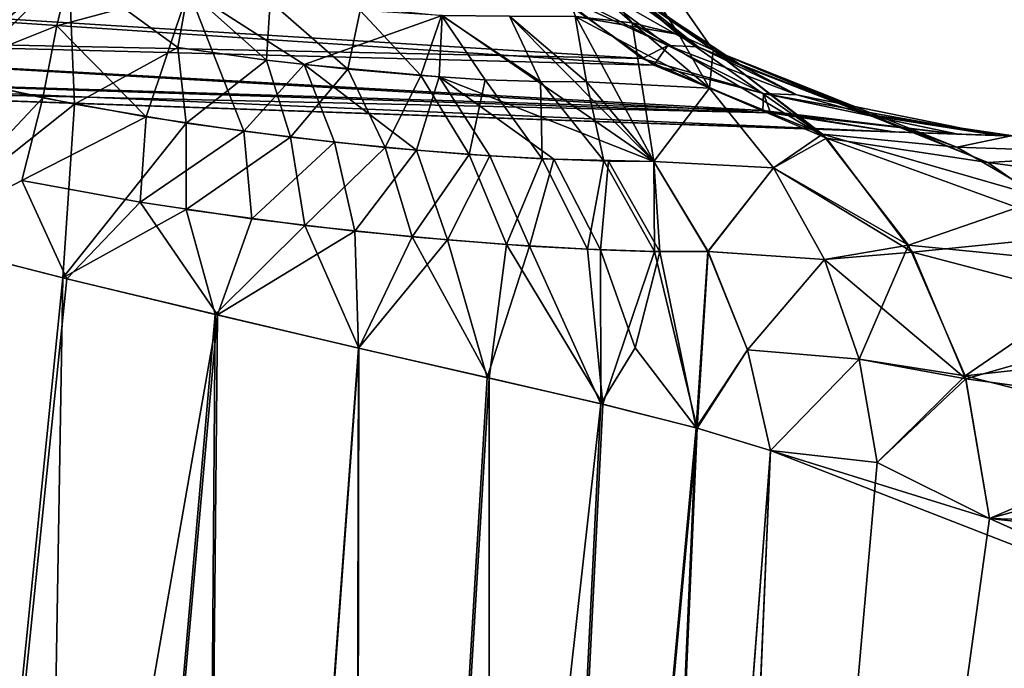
# Model space of a CAD drawing. Header units: millimetres. Extents: x 0 to 12.2, y -14.5 to 4.
# Tile 28 of 98: x 11.141 to 11.295, y -12.087 to -11.985. Entities that reach past the tile are written whole.
import ezdxf

# ---------------------------------------------------------------- set-up
doc = ezdxf.new("R2010")
doc.units = ezdxf.units.MM
doc.header["$LTSCALE"] = 65.185185
for name, color, linetype in [('102', 7, 'CONTINUOUS'), ('103', 7, 'CONTINUOUS'), ('59', 7, 'CONTINUOUS'), ('60', 7, 'CONTINUOUS'), ('61', 7, 'CONTINUOUS'), ('79', 7, 'CONTINUOUS'), ('80', 7, 'CONTINUOUS'), ('81', 7, 'CONTINUOUS'), ('83', 7, 'CONTINUOUS'), ('84', 7, 'CONTINUOUS'), ('85', 7, 'CONTINUOUS'), ('86', 7, 'CONTINUOUS'), ('89', 7, 'CONTINUOUS'), ('90', 7, 'CONTINUOUS'), ('91', 7, 'CONTINUOUS'), ('92', 7, 'CONTINUOUS'), ('98', 7, 'CONTINUOUS'), ('99', 7, 'CONTINUOUS')]:
    doc.layers.add(name, color=color, linetype=linetype)

msp = doc.modelspace()

# ---------------------------------------------------------------- linework, layer by layer
at = {"layer": '102', "linetype": 'Continuous'}
for points in [[(11.23861, -11.9912, 2.20657), (11.22205, -11.97874, 2.21443), (11.24266, -11.9892, 2.22883), (11.23861, -11.9912, 2.20657)], [(11.24266, -11.9892, 2.22883), (11.22205, -11.97874, 2.21443), (11.22884, -11.97881, 2.23304), (11.24266, -11.9892, 2.22883)], [(11.24266, -11.9892, 2.22883), (11.22884, -11.97881, 2.23304), (11.2474, -11.98938, 2.25026), (11.24266, -11.9892, 2.22883)], [(11.2474, -11.98938, 2.25026), (11.22884, -11.97881, 2.23304), (11.23312, -11.97899, 2.25239), (11.2474, -11.98938, 2.25026)], [(11.2474, -11.98938, 2.25026), (11.23312, -11.97899, 2.25239), (11.2361, -11.98036, 2.27211), (11.2474, -11.98938, 2.25026)], [(11.25438, -11.99242, 2.27211), (11.2474, -11.98938, 2.25026), (11.2361, -11.98036, 2.27211), (11.25438, -11.99242, 2.27211)], [(11.25766, -11.99672, 2.22429), (11.23861, -11.9912, 2.20657), (11.24266, -11.9892, 2.22883), (11.25766, -11.99672, 2.22429)], [(11.25766, -11.99672, 2.22429), (11.24266, -11.9892, 2.22883), (11.26289, -11.99691, 2.24797), (11.25766, -11.99672, 2.22429)], [(11.26289, -11.99691, 2.24797), (11.24266, -11.9892, 2.22883), (11.2474, -11.98938, 2.25026), (11.26289, -11.99691, 2.24797)], [(11.26289, -11.99691, 2.24797), (11.2474, -11.98938, 2.25026), (11.25438, -11.99242, 2.27211), (11.26289, -11.99691, 2.24797)], [(11.25758, -11.9994, 2.19767), (11.23861, -11.9912, 2.20657), (11.25766, -11.99672, 2.22429), (11.25758, -11.9994, 2.19767)], [(11.27484, -12.00021, 2.27211), (11.26289, -11.99691, 2.24797), (11.25438, -11.99242, 2.27211), (11.27484, -12.00021, 2.27211)], [(11.28822, -12.00308, 2.21514), (11.25758, -11.9994, 2.19767), (11.25766, -11.99672, 2.22429), (11.28822, -12.00308, 2.21514)], [(11.28822, -12.00308, 2.21514), (11.25766, -11.99672, 2.22429), (11.29443, -12.0033, 2.24335), (11.28822, -12.00308, 2.21514)], [(11.29443, -12.0033, 2.24335), (11.25766, -11.99672, 2.22429), (11.26289, -11.99691, 2.24797), (11.29443, -12.0033, 2.24335)], [(11.29443, -12.0033, 2.24335), (11.26289, -11.99691, 2.24797), (11.27484, -12.00021, 2.27211), (11.29443, -12.0033, 2.24335)], [(11.28822, -12.00308, 2.21514), (11.27803, -12.00273, 2.18816), (11.25758, -11.9994, 2.19767), (11.28822, -12.00308, 2.21514)], [(11.29651, -12.00337, 2.27211), (11.29443, -12.0033, 2.24335), (11.27484, -12.00021, 2.27211), (11.29651, -12.00337, 2.27211)]]:
    msp.add_3dface(points, dxfattribs=at)
at = {"layer": '103', "linetype": 'Continuous'}
for points in [[(11.20146, -11.92045, 5.29235), (11.24978, -11.98991, 5.29235), (11.2361, -11.98036, 2.27211), (11.20146, -11.92045, 5.29235)], [(11.24978, -11.98991, 5.29235), (11.25438, -11.99242, 2.27211), (11.2361, -11.98036, 2.27211), (11.24978, -11.98991, 5.29235)], [(11.24978, -11.98991, 5.29235), (11.27379, -11.99994, 5.16077), (11.25438, -11.99242, 2.27211), (11.24978, -11.98991, 5.29235)], [(11.27379, -11.99994, 5.16077), (11.27484, -12.00021, 2.27211), (11.25438, -11.99242, 2.27211), (11.27379, -11.99994, 5.16077)], [(11.27379, -11.99994, 5.16077), (11.29651, -12.00337, 5.02716), (11.27484, -12.00021, 2.27211), (11.27379, -11.99994, 5.16077)], [(11.29651, -12.00337, 5.02716), (11.29651, -12.00337, 3.64963), (11.27484, -12.00021, 2.27211), (11.29651, -12.00337, 5.02716)], [(11.29651, -12.00337, 3.64963), (11.29651, -12.00337, 2.27211), (11.27484, -12.00021, 2.27211), (11.29651, -12.00337, 3.64963)]]:
    msp.add_3dface(points, dxfattribs=at)
at = {"layer": '59', "linetype": 'Continuous'}
for points in [[(11.25877, -12.05275, -5.41777), (11.34148, -12.08496, -5.19239), (11.24294, -12.42576, -5.53123), (11.25877, -12.05275, -5.41777)], [(11.29313, -12.06341, -5.32516), (11.34148, -12.08496, -5.19239), (11.25877, -12.05275, -5.41777), (11.29313, -12.06341, -5.32516)], [(11.27549, -12.05463, -5.37163), (11.29313, -12.06341, -5.32516), (11.25877, -12.05275, -5.41777), (11.27549, -12.05463, -5.37163)], [(11.34148, -12.08496, -5.19239), (11.38764, -12.09316, -5.05831), (11.24294, -12.42576, -5.53123), (11.34148, -12.08496, -5.19239)]]:
    msp.add_3dface(points, dxfattribs=at)
at = {"layer": '60', "linetype": 'Continuous'}
for points in [[(11.25878, -12.05275, 5.41775), (11.24265, -12.42819, 5.53196), (11.27549, -12.05463, 5.37163), (11.25878, -12.05275, 5.41775)], [(11.27549, -12.05463, 5.37163), (11.24265, -12.42819, 5.53196), (11.29313, -12.06341, 5.32516), (11.27549, -12.05463, 5.37163)], [(11.29313, -12.06341, 5.32516), (11.24265, -12.42819, 5.53196), (11.34056, -12.08485, 5.19604), (11.29313, -12.06341, 5.32516)], [(11.34056, -12.08485, 5.19604), (11.24265, -12.42819, 5.53196), (11.38751, -12.09312, 5.05827), (11.34056, -12.08485, 5.19604)]]:
    msp.add_3dface(points, dxfattribs=at)
at = {"layer": '61', "linetype": 'Continuous'}
for points in [[(11.12318, -12.01935, 5.53442), (11.11356, -12.36506, 5.64888), (11.14774, -12.02566, 5.52796), (11.12318, -12.01935, 5.53442)], [(11.11356, -12.36506, 5.64888), (11.14188, -12.37226, 5.63922), (11.14774, -12.02566, 5.52796), (11.11356, -12.36506, 5.64888)], [(11.14774, -12.02566, 5.52796), (11.14188, -12.37226, 5.63922), (11.17164, -12.0314, 5.51768), (11.14774, -12.02566, 5.52796)], [(11.14188, -12.37226, 5.63922), (11.16895, -12.38086, 5.62493), (11.17164, -12.0314, 5.51768), (11.14188, -12.37226, 5.63922)], [(11.17164, -12.0314, 5.51768), (11.16895, -12.38086, 5.62493), (11.19417, -12.03669, 5.50369), (11.17164, -12.0314, 5.51768)], [(11.16895, -12.38086, 5.62493), (11.19358, -12.39064, 5.6062), (11.19417, -12.03669, 5.50369), (11.16895, -12.38086, 5.62493)], [(11.19417, -12.03669, 5.50369), (11.19358, -12.39064, 5.6062), (11.21463, -12.04136, 5.48624), (11.19417, -12.03669, 5.50369)], [(11.19358, -12.39064, 5.6062), (11.21468, -12.40125, 5.58358), (11.21463, -12.04136, 5.48624), (11.19358, -12.39064, 5.6062)], [(11.21463, -12.04136, 5.48624), (11.21468, -12.40125, 5.58358), (11.23243, -12.04546, 5.4658), (11.21463, -12.04136, 5.48624)], [(11.23243, -12.04546, 5.4658), (11.21468, -12.40125, 5.58358), (11.24725, -12.04923, 5.44282), (11.23243, -12.04546, 5.4658)], [(11.21468, -12.40125, 5.58358), (11.23141, -12.41229, 5.55797), (11.24725, -12.04923, 5.44282), (11.21468, -12.40125, 5.58358)], [(11.23141, -12.41229, 5.55797), (11.25878, -12.05275, 5.41775), (11.24725, -12.04923, 5.44282), (11.23141, -12.41229, 5.55797)], [(11.24265, -12.42819, 5.53196), (11.25878, -12.05275, 5.41775), (11.23141, -12.41229, 5.55797), (11.24265, -12.42819, 5.53196)]]:
    msp.add_3dface(points, dxfattribs=at)
at = {"layer": '79', "linetype": 'Continuous'}
for points in [[(11.14838, -12.02581, -5.52773), (11.11324, -12.36733, -5.64965), (11.1238, -12.01953, -5.5343), (11.14838, -12.02581, -5.52773)], [(11.172, -12.03146, -5.51747), (11.11324, -12.36733, -5.64965), (11.14838, -12.02581, -5.52773), (11.172, -12.03146, -5.51747)], [(11.14156, -12.37456, -5.64), (11.11324, -12.36733, -5.64965), (11.172, -12.03146, -5.51747), (11.14156, -12.37456, -5.64)], [(11.16863, -12.3832, -5.62572), (11.14156, -12.37456, -5.64), (11.172, -12.03146, -5.51747), (11.16863, -12.3832, -5.62572)], [(11.19411, -12.03665, -5.50371), (11.16863, -12.3832, -5.62572), (11.172, -12.03146, -5.51747), (11.19411, -12.03665, -5.50371)], [(11.19327, -12.39302, -5.60698), (11.16863, -12.3832, -5.62572), (11.19411, -12.03665, -5.50371), (11.19327, -12.39302, -5.60698)], [(11.21433, -12.04129, -5.4865), (11.19327, -12.39302, -5.60698), (11.19411, -12.03665, -5.50371), (11.21433, -12.04129, -5.4865)], [(11.23215, -12.04539, -5.46612), (11.19327, -12.39302, -5.60698), (11.21433, -12.04129, -5.4865), (11.23215, -12.04539, -5.46612)], [(11.21437, -12.40367, -5.58436), (11.19327, -12.39302, -5.60698), (11.23215, -12.04539, -5.46612), (11.21437, -12.40367, -5.58436)], [(11.24708, -12.04919, -5.44306), (11.21437, -12.40367, -5.58436), (11.23215, -12.04539, -5.46612), (11.24708, -12.04919, -5.44306)], [(11.23109, -12.41473, -5.55874), (11.21437, -12.40367, -5.58436), (11.24708, -12.04919, -5.44306), (11.23109, -12.41473, -5.55874)], [(11.25877, -12.05275, -5.41777), (11.23109, -12.41473, -5.55874), (11.24708, -12.04919, -5.44306), (11.25877, -12.05275, -5.41777)], [(11.25877, -12.05275, -5.41777), (11.24294, -12.42576, -5.53123), (11.23109, -12.41473, -5.55874), (11.25877, -12.05275, -5.41777)]]:
    msp.add_3dface(points, dxfattribs=at)
at = {"layer": '80', "linetype": 'Continuous'}
for points in [[(11.1018, -11.97682, -5.51706), (11.14896, -11.97704, -5.48795), (11.1112, -11.98895, -5.52261), (11.1018, -11.97682, -5.51706)], [(11.14896, -11.97704, -5.48795), (11.12793, -11.99363, -5.51938), (11.1112, -11.98895, -5.52261), (11.14896, -11.97704, -5.48795)], [(11.14896, -11.97704, -5.48795), (11.14681, -11.98609, -5.502), (11.12793, -11.99363, -5.51938), (11.14896, -11.97704, -5.48795)], [(11.16744, -11.98049, -5.47548), (11.14681, -11.98609, -5.502), (11.14896, -11.97704, -5.48795), (11.16744, -11.98049, -5.47548)], [(11.14681, -11.98609, -5.502), (11.16744, -11.98049, -5.47548), (11.16081, -12.00036, -5.50653), (11.14681, -11.98609, -5.502)], [(11.16744, -11.98049, -5.47548), (11.17614, -12.00264, -5.49717), (11.16081, -12.00036, -5.50653), (11.16744, -11.98049, -5.47548)], [(11.1856, -11.99217, -5.47588), (11.16744, -11.98049, -5.47548), (11.20723, -11.98446, -5.42853), (11.1856, -11.99217, -5.47588)], [(11.16744, -11.98049, -5.47548), (11.1856, -11.99217, -5.47588), (11.17614, -12.00264, -5.49717), (11.16744, -11.98049, -5.47548)], [(11.20677, -11.99411, -5.45228), (11.1856, -11.99217, -5.47588), (11.20723, -11.98446, -5.42853), (11.20677, -11.99411, -5.45228)], [(11.24046, -12.00737, -5.4138), (11.20677, -11.99411, -5.45228), (11.20723, -11.98446, -5.42853), (11.24046, -12.00737, -5.4138)], [(11.21782, -11.98455, -5.4071), (11.24046, -12.00737, -5.4138), (11.20723, -11.98446, -5.42853), (11.21782, -11.98455, -5.4071)], [(11.14681, -11.98609, -5.502), (11.14462, -11.9974, -5.514), (11.12793, -11.99363, -5.51938), (11.14681, -11.98609, -5.502)], [(11.14681, -11.98609, -5.502), (11.16081, -12.00036, -5.50653), (11.14462, -11.9974, -5.514), (11.14681, -11.98609, -5.502)], [(11.1856, -11.99217, -5.47588), (11.19034, -12.00436, -5.48613), (11.17614, -12.00264, -5.49717), (11.1856, -11.99217, -5.47588)], [(11.1856, -11.99217, -5.47588), (11.20677, -11.99411, -5.45228), (11.20325, -12.00562, -5.47366), (11.1856, -11.99217, -5.47588)], [(11.1856, -11.99217, -5.47588), (11.20325, -12.00562, -5.47366), (11.19034, -12.00436, -5.48613), (11.1856, -11.99217, -5.47588)], [(11.14462, -11.9974, -5.514), (11.1238, -12.01953, -5.5343), (11.12793, -11.99363, -5.51938), (11.14462, -11.9974, -5.514)], [(11.20677, -11.99411, -5.45228), (11.21475, -12.00649, -5.45998), (11.20325, -12.00562, -5.47366), (11.20677, -11.99411, -5.45228)], [(11.20677, -11.99411, -5.45228), (11.24046, -12.00737, -5.4138), (11.22479, -12.00704, -5.44532), (11.20677, -11.99411, -5.45228)], [(11.20677, -11.99411, -5.45228), (11.22479, -12.00704, -5.44532), (11.21475, -12.00649, -5.45998), (11.20677, -11.99411, -5.45228)], [(11.1413, -12.01037, -5.52406), (11.1238, -12.01953, -5.5343), (11.14462, -11.9974, -5.514), (11.1413, -12.01037, -5.52406)], [(11.16081, -12.00036, -5.50653), (11.1413, -12.01037, -5.52406), (11.14462, -11.9974, -5.514), (11.16081, -12.00036, -5.50653)], [(11.15987, -12.01378, -5.51651), (11.1413, -12.01037, -5.52406), (11.16081, -12.00036, -5.50653), (11.15987, -12.01378, -5.51651)], [(11.17614, -12.00264, -5.49717), (11.15987, -12.01378, -5.51651), (11.16081, -12.00036, -5.50653), (11.17614, -12.00264, -5.49717)], [(11.1774, -12.01637, -5.50668), (11.15987, -12.01378, -5.51651), (11.17614, -12.00264, -5.49717), (11.1774, -12.01637, -5.50668)], [(11.19034, -12.00436, -5.48613), (11.1774, -12.01637, -5.50668), (11.17614, -12.00264, -5.49717), (11.19034, -12.00436, -5.48613)], [(11.19355, -12.0183, -5.49485), (11.1774, -12.01637, -5.50668), (11.19034, -12.00436, -5.48613), (11.19355, -12.0183, -5.49485)], [(11.20325, -12.00562, -5.47366), (11.19355, -12.0183, -5.49485), (11.19034, -12.00436, -5.48613), (11.20325, -12.00562, -5.47366)], [(11.20811, -12.01969, -5.48133), (11.19355, -12.0183, -5.49485), (11.20325, -12.00562, -5.47366), (11.20811, -12.01969, -5.48133)], [(11.21475, -12.00649, -5.45998), (11.20811, -12.01969, -5.48133), (11.20325, -12.00562, -5.47366), (11.21475, -12.00649, -5.45998)], [(11.22097, -12.02064, -5.46644), (11.20811, -12.01969, -5.48133), (11.21475, -12.00649, -5.45998), (11.22097, -12.02064, -5.46644)], [(11.22479, -12.00704, -5.44532), (11.22097, -12.02064, -5.46644), (11.21475, -12.00649, -5.45998), (11.22479, -12.00704, -5.44532)], [(11.23207, -12.02124, -5.45042), (11.22097, -12.02064, -5.46644), (11.22479, -12.00704, -5.44532), (11.23207, -12.02124, -5.45042)], [(11.24046, -12.00737, -5.4138), (11.23335, -12.00731, -5.42986), (11.22479, -12.00704, -5.44532), (11.24046, -12.00737, -5.4138)], [(11.23335, -12.00731, -5.42986), (11.23207, -12.02124, -5.45042), (11.22479, -12.00704, -5.44532), (11.23335, -12.00731, -5.42986)], [(11.24139, -12.02153, -5.43354), (11.23207, -12.02124, -5.45042), (11.23335, -12.00731, -5.42986), (11.24139, -12.02153, -5.43354)], [(11.24046, -12.00737, -5.4138), (11.24139, -12.02153, -5.43354), (11.23335, -12.00731, -5.42986), (11.24046, -12.00737, -5.4138)], [(11.24895, -12.0215, -5.416), (11.24139, -12.02153, -5.43354), (11.24046, -12.00737, -5.4138), (11.24895, -12.0215, -5.416)], [(11.14838, -12.02581, -5.52773), (11.1238, -12.01953, -5.5343), (11.1413, -12.01037, -5.52406), (11.14838, -12.02581, -5.52773)], [(11.15987, -12.01378, -5.51651), (11.14838, -12.02581, -5.52773), (11.1413, -12.01037, -5.52406), (11.15987, -12.01378, -5.51651)], [(11.172, -12.03146, -5.51747), (11.14838, -12.02581, -5.52773), (11.15987, -12.01378, -5.51651), (11.172, -12.03146, -5.51747)], [(11.1774, -12.01637, -5.50668), (11.172, -12.03146, -5.51747), (11.15987, -12.01378, -5.51651), (11.1774, -12.01637, -5.50668)], [(11.19355, -12.0183, -5.49485), (11.172, -12.03146, -5.51747), (11.1774, -12.01637, -5.50668), (11.19355, -12.0183, -5.49485)], [(11.19411, -12.03665, -5.50371), (11.172, -12.03146, -5.51747), (11.19355, -12.0183, -5.49485), (11.19411, -12.03665, -5.50371)], [(11.20811, -12.01969, -5.48133), (11.19411, -12.03665, -5.50371), (11.19355, -12.0183, -5.49485), (11.20811, -12.01969, -5.48133)], [(11.21433, -12.04129, -5.4865), (11.19411, -12.03665, -5.50371), (11.20811, -12.01969, -5.48133), (11.21433, -12.04129, -5.4865)], [(11.22097, -12.02064, -5.46644), (11.21433, -12.04129, -5.4865), (11.20811, -12.01969, -5.48133), (11.22097, -12.02064, -5.46644)], [(11.23215, -12.04539, -5.46612), (11.21433, -12.04129, -5.4865), (11.22097, -12.02064, -5.46644), (11.23215, -12.04539, -5.46612)], [(11.23207, -12.02124, -5.45042), (11.23215, -12.04539, -5.46612), (11.22097, -12.02064, -5.46644), (11.23207, -12.02124, -5.45042)], [(11.23754, -12.03661, -5.45363), (11.23215, -12.04539, -5.46612), (11.23207, -12.02124, -5.45042), (11.23754, -12.03661, -5.45363)], [(11.24139, -12.02153, -5.43354), (11.23754, -12.03661, -5.45363), (11.23207, -12.02124, -5.45042), (11.24139, -12.02153, -5.43354)], [(11.24708, -12.04919, -5.44306), (11.23754, -12.03661, -5.45363), (11.24139, -12.02153, -5.43354), (11.24708, -12.04919, -5.44306)], [(11.24895, -12.0215, -5.416), (11.24708, -12.04919, -5.44306), (11.24139, -12.02153, -5.43354), (11.24895, -12.0215, -5.416)], [(11.25514, -12.03691, -5.41734), (11.24708, -12.04919, -5.44306), (11.24895, -12.0215, -5.416), (11.25514, -12.03691, -5.41734)], [(11.24708, -12.04919, -5.44306), (11.23215, -12.04539, -5.46612), (11.23754, -12.03661, -5.45363), (11.24708, -12.04919, -5.44306)], [(11.25877, -12.05275, -5.41777), (11.24708, -12.04919, -5.44306), (11.25514, -12.03691, -5.41734), (11.25877, -12.05275, -5.41777)]]:
    msp.add_3dface(points, dxfattribs=at)
at = {"layer": '81', "linetype": 'Continuous'}
for points in [[(11.22242, -11.97286, -5.34739), (11.22443, -11.9705, -5.31979), (11.23705, -11.98561, -5.35129), (11.22242, -11.97286, -5.34739)], [(11.22443, -11.9705, -5.31979), (11.23583, -11.98012, -5.29235), (11.24422, -11.98741, -5.32215), (11.22443, -11.9705, -5.31979)], [(11.23705, -11.98561, -5.35129), (11.22443, -11.9705, -5.31979), (11.24422, -11.98741, -5.32215), (11.23705, -11.98561, -5.35129)], [(11.22824, -11.98464, -5.37965), (11.22242, -11.97286, -5.34739), (11.23705, -11.98561, -5.35129), (11.22824, -11.98464, -5.37965)], [(11.24422, -11.98741, -5.32215), (11.23583, -11.98012, -5.29235), (11.24978, -11.98991, -5.29235), (11.24422, -11.98741, -5.32215)]]:
    msp.add_3dface(points, dxfattribs=at)
at = {"layer": '83', "linetype": 'Continuous'}
for points in [[(11.24046, -12.00737, -5.4138), (11.21782, -11.98455, -5.4071), (11.22824, -11.98464, -5.37965), (11.24046, -12.00737, -5.4138)], [(11.24046, -12.00737, -5.4138), (11.22824, -11.98464, -5.37965), (11.23705, -11.98561, -5.35129), (11.24046, -12.00737, -5.4138)], [(11.24046, -12.00737, -5.4138), (11.23705, -11.98561, -5.35129), (11.24918, -11.99589, -5.35505), (11.24046, -12.00737, -5.4138)], [(11.23705, -11.98561, -5.35129), (11.24422, -11.98741, -5.32215), (11.26755, -12.00371, -5.30218), (11.23705, -11.98561, -5.35129)], [(11.24918, -11.99589, -5.35505), (11.23705, -11.98561, -5.35129), (11.26755, -12.00371, -5.30218), (11.24918, -11.99589, -5.35505)], [(11.24422, -11.98741, -5.32215), (11.24978, -11.98991, -5.29235), (11.26755, -12.00371, -5.30218), (11.24422, -11.98741, -5.32215)], [(11.25925, -12.00839, -5.36024), (11.24046, -12.00737, -5.4138), (11.24918, -11.99589, -5.35505), (11.25925, -12.00839, -5.36024)], [(11.25925, -12.00839, -5.36024), (11.24918, -11.99589, -5.35505), (11.26755, -12.00371, -5.30218), (11.25925, -12.00839, -5.36024)], [(11.28106, -12.02163, -5.3113), (11.25925, -12.00839, -5.36024), (11.26755, -12.00371, -5.30218), (11.28106, -12.02163, -5.3113)], [(11.24895, -12.0215, -5.416), (11.24046, -12.00737, -5.4138), (11.25925, -12.00839, -5.36024), (11.24895, -12.0215, -5.416)], [(11.26721, -12.02276, -5.36486), (11.24895, -12.0215, -5.416), (11.25925, -12.00839, -5.36024), (11.26721, -12.02276, -5.36486)], [(11.26721, -12.02276, -5.36486), (11.25925, -12.00839, -5.36024), (11.28106, -12.02163, -5.3113), (11.26721, -12.02276, -5.36486)], [(11.25514, -12.03691, -5.41734), (11.24895, -12.0215, -5.416), (11.26721, -12.02276, -5.36486), (11.25514, -12.03691, -5.41734)], [(11.28942, -12.04146, -5.31888), (11.26721, -12.02276, -5.36486), (11.28106, -12.02163, -5.3113), (11.28942, -12.04146, -5.31888)], [(11.27268, -12.03842, -5.3687), (11.25514, -12.03691, -5.41734), (11.26721, -12.02276, -5.36486), (11.27268, -12.03842, -5.3687)], [(11.27268, -12.03842, -5.3687), (11.26721, -12.02276, -5.36486), (11.28942, -12.04146, -5.31888), (11.27268, -12.03842, -5.3687)], [(11.25877, -12.05275, -5.41777), (11.25514, -12.03691, -5.41734), (11.27268, -12.03842, -5.3687), (11.25877, -12.05275, -5.41777)], [(11.27549, -12.05463, -5.37163), (11.25877, -12.05275, -5.41777), (11.27268, -12.03842, -5.3687), (11.27549, -12.05463, -5.37163)], [(11.27549, -12.05463, -5.37163), (11.27268, -12.03842, -5.3687), (11.28942, -12.04146, -5.31888), (11.27549, -12.05463, -5.37163)], [(11.29313, -12.06341, -5.32516), (11.27549, -12.05463, -5.37163), (11.28942, -12.04146, -5.31888), (11.29313, -12.06341, -5.32516)]]:
    msp.add_3dface(points, dxfattribs=at)
at = {"layer": '84', "linetype": 'Continuous'}
for points in [[(11.26755, -12.00371, -5.30218), (11.24978, -11.98991, -5.29235), (11.29286, -12.00756, -5.16792), (11.26755, -12.00371, -5.30218)], [(11.29286, -12.00756, -5.16792), (11.24978, -11.98991, -5.29235), (11.27381, -11.99994, -5.16051), (11.29286, -12.00756, -5.16792)], [(11.29286, -12.00756, -5.16792), (11.27381, -11.99994, -5.16051), (11.31595, -12.00616, -5.03366), (11.29286, -12.00756, -5.16792)], [(11.27381, -11.99994, -5.16051), (11.29644, -12.00337, -5.02713), (11.31595, -12.00616, -5.03366), (11.27381, -11.99994, -5.16051)], [(11.28106, -12.02163, -5.3113), (11.26755, -12.00371, -5.30218), (11.30898, -12.01878, -5.17466), (11.28106, -12.02163, -5.3113)], [(11.30898, -12.01878, -5.17466), (11.26755, -12.00371, -5.30218), (11.29286, -12.00756, -5.16792), (11.30898, -12.01878, -5.17466)], [(11.33432, -12.01306, -5.03985), (11.29286, -12.00756, -5.16792), (11.31595, -12.00616, -5.03366), (11.33432, -12.01306, -5.03985)], [(11.30898, -12.01878, -5.17466), (11.29286, -12.00756, -5.16792), (11.33432, -12.01306, -5.03985), (11.30898, -12.01878, -5.17466)], [(11.32164, -12.03229, -5.18039), (11.28106, -12.02163, -5.3113), (11.30898, -12.01878, -5.17466), (11.32164, -12.03229, -5.18039)], [(11.28942, -12.04146, -5.31888), (11.28106, -12.02163, -5.3113), (11.32164, -12.03229, -5.18039), (11.28942, -12.04146, -5.31888)], [(11.33097, -12.04717, -5.18509), (11.28942, -12.04146, -5.31888), (11.32164, -12.03229, -5.18039), (11.33097, -12.04717, -5.18509)], [(11.29313, -12.06341, -5.32516), (11.28942, -12.04146, -5.31888), (11.33097, -12.04717, -5.18509), (11.29313, -12.06341, -5.32516)], [(11.33786, -12.06477, -5.18919), (11.29313, -12.06341, -5.32516), (11.33097, -12.04717, -5.18509), (11.33786, -12.06477, -5.18919)], [(11.34148, -12.08496, -5.19239), (11.29313, -12.06341, -5.32516), (11.33786, -12.06477, -5.18919), (11.34148, -12.08496, -5.19239)]]:
    msp.add_3dface(points, dxfattribs=at)
at = {"layer": '85', "linetype": 'Continuous'}
for points in [[(11.25313, -11.99177, -2.27211), (11.23583, -11.98012, -5.29235), (11.23486, -11.9793, -2.27211), (11.25313, -11.99177, -2.27211)], [(11.24978, -11.98991, -5.29235), (11.23583, -11.98012, -5.29235), (11.25313, -11.99177, -2.27211), (11.24978, -11.98991, -5.29235)], [(11.27381, -11.99994, -5.16051), (11.24978, -11.98991, -5.29235), (11.25313, -11.99177, -2.27211), (11.27381, -11.99994, -5.16051)], [(11.27401, -12, -2.27211), (11.27381, -11.99994, -5.16051), (11.25313, -11.99177, -2.27211), (11.27401, -12, -2.27211)], [(11.29644, -12.00337, -5.02713), (11.27381, -11.99994, -5.16051), (11.29648, -12.00337, -3.64962), (11.29644, -12.00337, -5.02713)], [(11.29651, -12.00337, -2.27211), (11.27381, -11.99994, -5.16051), (11.27401, -12, -2.27211), (11.29651, -12.00337, -2.27211)], [(11.27381, -11.99994, -5.16051), (11.29651, -12.00337, -2.27211), (11.29648, -12.00337, -3.64962), (11.27381, -11.99994, -5.16051)]]:
    msp.add_3dface(points, dxfattribs=at)
at = {"layer": '86', "linetype": 'Continuous'}
for points in [[(12.09983, -12.03142, 0), (12.06873, -12.03034, -1.01996), (10.79739, -11.98594, -0.0017), (12.09983, -12.03142, 0)], [(10.79739, -11.98594, -0.0017), (12.06873, -12.03034, -1.01996), (10.8072, -11.98628, -0.32427), (10.79739, -11.98594, -0.0017)], [(10.8072, -11.98628, 0.32427), (12.09983, -12.03142, 0), (10.79739, -11.98594, -0.0017), (10.8072, -11.98628, 0.32427)], [(10.8072, -11.98628, -0.32427), (12.06873, -12.03034, -1.01996), (10.82766, -11.987, -0.56739), (10.8072, -11.98628, -0.32427)], [(10.8273, -11.98698, 0.56404), (12.09983, -12.03142, 0), (10.8072, -11.98628, 0.32427), (10.8273, -11.98698, 0.56404)], [(10.88567, -11.98902, 0.95949), (12.09983, -12.03142, 0), (10.8273, -11.98698, 0.56404), (10.88567, -11.98902, 0.95949)], [(10.82766, -11.987, -0.56739), (12.06873, -12.03034, -1.01996), (10.88567, -11.98902, -0.95949), (10.82766, -11.987, -0.56739)], [(10.88567, -11.98902, -0.95949), (12.06873, -12.03034, -1.01996), (10.91812, -11.99016, -1.11819), (10.88567, -11.98902, -0.95949)], [(12.06821, -12.03032, 1.01991), (12.09983, -12.03142, 0), (10.88567, -11.98902, 0.95949), (12.06821, -12.03032, 1.01991)], [(10.9174, -11.99013, 1.11492), (12.06821, -12.03032, 1.01991), (10.88567, -11.98902, 0.95949), (10.9174, -11.99013, 1.11492)], [(11.04262, -11.9945, 1.57957), (12.06821, -12.03032, 1.01991), (10.9174, -11.99013, 1.11492), (11.04262, -11.9945, 1.57957)], [(12.06873, -12.03034, -1.01996), (11.97244, -12.02697, -2.03745), (10.91812, -11.99016, -1.11819), (12.06873, -12.03034, -1.01996)], [(10.91812, -11.99016, -1.11819), (11.97244, -12.02697, -2.03745), (11.04262, -11.9945, -1.57957), (10.91812, -11.99016, -1.11819)], [(11.04262, -11.9945, -1.57957), (11.97244, -12.02697, -2.03745), (11.06881, -11.99542, -1.6594), (11.04262, -11.9945, -1.57957)], [(11.06772, -11.99538, 1.65619), (12.06821, -12.03032, 1.01991), (11.04262, -11.9945, 1.57957), (11.06772, -11.99538, 1.65619)], [(11.97202, -12.02696, 2.03735), (12.06821, -12.03032, 1.01991), (11.06772, -11.99538, 1.65619), (11.97202, -12.02696, 2.03735)], [(11.27803, -12.00273, 2.18816), (11.97202, -12.02696, 2.03735), (11.06772, -11.99538, 1.65619), (11.27803, -12.00273, 2.18816)], [(11.06881, -11.99542, -1.6594), (11.97244, -12.02697, -2.03745), (11.27803, -12.00273, -2.18816), (11.06881, -11.99542, -1.6594)], [(11.97244, -12.02697, -2.03745), (11.81093, -12.02133, -3.04868), (11.27803, -12.00273, -2.18816), (11.97244, -12.02697, -2.03745)], [(11.27803, -12.00273, -2.18816), (11.81093, -12.02133, -3.04868), (11.28822, -12.00308, -2.21513), (11.27803, -12.00273, -2.18816)], [(11.28822, -12.00308, 2.21514), (11.97202, -12.02696, 2.03735), (11.27803, -12.00273, 2.18816), (11.28822, -12.00308, 2.21514)], [(11.28822, -12.00308, -2.21513), (11.81093, -12.02133, -3.04868), (11.29443, -12.0033, -2.24334), (11.28822, -12.00308, -2.21513)], [(11.29443, -12.0033, 2.24335), (11.97202, -12.02696, 2.03735), (11.28822, -12.00308, 2.21514), (11.29443, -12.0033, 2.24335)], [(11.81093, -12.02133, -3.04868), (11.29651, -12.00337, -2.27211), (11.29443, -12.0033, -2.24334), (11.81093, -12.02133, -3.04868)], [(11.29651, -12.00337, 2.27211), (11.97202, -12.02696, 2.03735), (11.29443, -12.0033, 2.24335), (11.29651, -12.00337, 2.27211)]]:
    msp.add_3dface(points, dxfattribs=at)
at = {"layer": '89', "linetype": 'Continuous'}
for points in [[(11.28798, -12.00514, 5.16624), (11.27379, -11.99994, 5.16077), (11.24978, -11.98991, 5.29235), (11.28798, -12.00514, 5.16624)], [(11.26694, -12.0031, 5.30183), (11.28798, -12.00514, 5.16624), (11.24978, -11.98991, 5.29235), (11.26694, -12.0031, 5.30183)], [(11.28798, -12.00514, 5.16624), (11.29651, -12.00337, 5.02716), (11.27379, -11.99994, 5.16077), (11.28798, -12.00514, 5.16624)], [(11.30174, -12.01312, 5.17183), (11.28798, -12.00514, 5.16624), (11.26694, -12.0031, 5.30183), (11.30174, -12.01312, 5.17183)], [(11.2804, -12.02049, 5.31081), (11.30174, -12.01312, 5.17183), (11.26694, -12.0031, 5.30183), (11.2804, -12.02049, 5.31081)], [(11.31546, -12.00606, 5.03345), (11.29651, -12.00337, 5.02716), (11.28798, -12.00514, 5.16624), (11.31546, -12.00606, 5.03345)], [(11.30174, -12.01312, 5.17183), (11.31546, -12.00606, 5.03345), (11.28798, -12.00514, 5.16624), (11.30174, -12.01312, 5.17183)], [(11.31436, -12.02386, 5.17727), (11.30174, -12.01312, 5.17183), (11.2804, -12.02049, 5.31081), (11.31436, -12.02386, 5.17727)], [(11.2893, -12.04102, 5.31875), (11.31436, -12.02386, 5.17727), (11.2804, -12.02049, 5.31081), (11.2893, -12.04102, 5.31875)], [(11.32512, -12.03706, 5.1823), (11.31436, -12.02386, 5.17727), (11.2893, -12.04102, 5.31875), (11.32512, -12.03706, 5.1823)], [(11.33346, -12.05218, 5.18667), (11.32512, -12.03706, 5.1823), (11.2893, -12.04102, 5.31875), (11.33346, -12.05218, 5.18667)], [(11.29313, -12.06341, 5.32516), (11.33346, -12.05218, 5.18667), (11.2893, -12.04102, 5.31875), (11.29313, -12.06341, 5.32516)], [(11.29313, -12.06341, 5.32516), (11.33903, -12.06849, 5.19018), (11.33346, -12.05218, 5.18667), (11.29313, -12.06341, 5.32516)], [(11.29313, -12.06341, 5.32516), (11.34056, -12.08485, 5.19604), (11.33903, -12.06849, 5.19018), (11.29313, -12.06341, 5.32516)]]:
    msp.add_3dface(points, dxfattribs=at)
at = {"layer": '90', "linetype": 'Continuous'}
for points in [[(11.21782, -11.98456, 5.40711), (11.2299, -11.99486, 5.41078), (11.22811, -11.98463, 5.38004), (11.21782, -11.98456, 5.40711)], [(11.22811, -11.98463, 5.38004), (11.24918, -11.99589, 5.35505), (11.24438, -11.98747, 5.32144), (11.22811, -11.98463, 5.38004)], [(11.24918, -11.99589, 5.35505), (11.22811, -11.98463, 5.38004), (11.2299, -11.99486, 5.41078), (11.24918, -11.99589, 5.35505)], [(11.24918, -11.99589, 5.35505), (11.24978, -11.98991, 5.29235), (11.24438, -11.98747, 5.32144), (11.24918, -11.99589, 5.35505)], [(11.26694, -12.0031, 5.30183), (11.24978, -11.98991, 5.29235), (11.24918, -11.99589, 5.35505), (11.26694, -12.0031, 5.30183)], [(11.24048, -12.00738, 5.4138), (11.24918, -11.99589, 5.35505), (11.2299, -11.99486, 5.41078), (11.24048, -12.00738, 5.4138)], [(11.25925, -12.00838, 5.36024), (11.24918, -11.99589, 5.35505), (11.24048, -12.00738, 5.4138), (11.25925, -12.00838, 5.36024)], [(11.25925, -12.00838, 5.36024), (11.26694, -12.0031, 5.30183), (11.24918, -11.99589, 5.35505), (11.25925, -12.00838, 5.36024)], [(11.2804, -12.02049, 5.31081), (11.26694, -12.0031, 5.30183), (11.25925, -12.00838, 5.36024), (11.2804, -12.02049, 5.31081)], [(11.24896, -12.02151, 5.416), (11.25925, -12.00838, 5.36024), (11.24048, -12.00738, 5.4138), (11.24896, -12.02151, 5.416)], [(11.26721, -12.02276, 5.36486), (11.25925, -12.00838, 5.36024), (11.24896, -12.02151, 5.416), (11.26721, -12.02276, 5.36486)], [(11.26721, -12.02276, 5.36486), (11.2804, -12.02049, 5.31081), (11.25925, -12.00838, 5.36024), (11.26721, -12.02276, 5.36486)], [(11.25515, -12.03692, 5.41733), (11.26721, -12.02276, 5.36486), (11.24896, -12.02151, 5.416), (11.25515, -12.03692, 5.41733)], [(11.27268, -12.03841, 5.3687), (11.2804, -12.02049, 5.31081), (11.26721, -12.02276, 5.36486), (11.27268, -12.03841, 5.3687)], [(11.2893, -12.04102, 5.31875), (11.2804, -12.02049, 5.31081), (11.27268, -12.03841, 5.3687), (11.2893, -12.04102, 5.31875)], [(11.27268, -12.03841, 5.3687), (11.26721, -12.02276, 5.36486), (11.25515, -12.03692, 5.41733), (11.27268, -12.03841, 5.3687)], [(11.25878, -12.05275, 5.41775), (11.27268, -12.03841, 5.3687), (11.25515, -12.03692, 5.41733), (11.25878, -12.05275, 5.41775)], [(11.25878, -12.05275, 5.41775), (11.27549, -12.05463, 5.37163), (11.27268, -12.03841, 5.3687), (11.25878, -12.05275, 5.41775)], [(11.27549, -12.05463, 5.37163), (11.2893, -12.04102, 5.31875), (11.27268, -12.03841, 5.3687), (11.27549, -12.05463, 5.37163)], [(11.27549, -12.05463, 5.37163), (11.29313, -12.06341, 5.32516), (11.2893, -12.04102, 5.31875), (11.27549, -12.05463, 5.37163)]]:
    msp.add_3dface(points, dxfattribs=at)
at = {"layer": '91', "linetype": 'Continuous'}
for points in [[(11.24438, -11.98747, 5.32144), (11.24978, -11.98991, 5.29235), (11.20146, -11.92045, 5.29235), (11.24438, -11.98747, 5.32144)], [(11.24438, -11.98747, 5.32144), (11.20146, -11.92045, 5.29235), (11.22442, -11.97049, 5.3198), (11.24438, -11.98747, 5.32144)], [(11.22811, -11.98463, 5.38004), (11.24438, -11.98747, 5.32144), (11.22442, -11.97049, 5.3198), (11.22811, -11.98463, 5.38004)]]:
    msp.add_3dface(points, dxfattribs=at)
at = {"layer": '92', "linetype": 'Continuous'}
for points in [[(11.14867, -11.97699, 5.48812), (11.13125, -11.97267, 5.49638), (11.13132, -11.99446, 5.51847), (11.14867, -11.97699, 5.48812)], [(11.14958, -11.99837, 5.51196), (11.14867, -11.97699, 5.48812), (11.13132, -11.99446, 5.51847), (11.14958, -11.99837, 5.51196)], [(11.16741, -11.98049, 5.47551), (11.14867, -11.97699, 5.48812), (11.1658, -11.98951, 5.4914), (11.16741, -11.98049, 5.47551)], [(11.1658, -11.98951, 5.4914), (11.14867, -11.97699, 5.48812), (11.14958, -11.99837, 5.51196), (11.1658, -11.98951, 5.4914)], [(11.17969, -11.99146, 5.48107), (11.16741, -11.98049, 5.47551), (11.1658, -11.98951, 5.4914), (11.17969, -11.99146, 5.48107)], [(11.18025, -11.98225, 5.46397), (11.16741, -11.98049, 5.47551), (11.17969, -11.99146, 5.48107), (11.18025, -11.98225, 5.46397)], [(11.19244, -11.9929, 5.46921), (11.18025, -11.98225, 5.46397), (11.17969, -11.99146, 5.48107), (11.19244, -11.9929, 5.46921)], [(11.1944, -11.98368, 5.44777), (11.18025, -11.98225, 5.46397), (11.19244, -11.9929, 5.46921), (11.1944, -11.98368, 5.44777)], [(11.20391, -11.99391, 5.45605), (11.1944, -11.98368, 5.44777), (11.19244, -11.9929, 5.46921), (11.20391, -11.99391, 5.45605)], [(11.20712, -11.98446, 5.42873), (11.1944, -11.98368, 5.44777), (11.20391, -11.99391, 5.45605), (11.20712, -11.98446, 5.42873)], [(11.21401, -11.99454, 5.44179), (11.20712, -11.98446, 5.42873), (11.20391, -11.99391, 5.45605), (11.21401, -11.99454, 5.44179)], [(11.21782, -11.98456, 5.40711), (11.20712, -11.98446, 5.42873), (11.22267, -11.99485, 5.42664), (11.21782, -11.98456, 5.40711)], [(11.22267, -11.99485, 5.42664), (11.20712, -11.98446, 5.42873), (11.21401, -11.99454, 5.44179), (11.22267, -11.99485, 5.42664)], [(11.2299, -11.99486, 5.41078), (11.21782, -11.98456, 5.40711), (11.22267, -11.99485, 5.42664), (11.2299, -11.99486, 5.41078)], [(11.1671, -12.00136, 5.50299), (11.1658, -11.98951, 5.4914), (11.14958, -11.99837, 5.51196), (11.1671, -12.00136, 5.50299)], [(11.17969, -11.99146, 5.48107), (11.1658, -11.98951, 5.4914), (11.1671, -12.00136, 5.50299), (11.17969, -11.99146, 5.48107)], [(11.18344, -12.00358, 5.49183), (11.17969, -11.99146, 5.48107), (11.1671, -12.00136, 5.50299), (11.18344, -12.00358, 5.49183)], [(11.19244, -11.9929, 5.46921), (11.17969, -11.99146, 5.48107), (11.18344, -12.00358, 5.49183), (11.19244, -11.9929, 5.46921)], [(11.1983, -12.00518, 5.47878), (11.19244, -11.9929, 5.46921), (11.18344, -12.00358, 5.49183), (11.1983, -12.00518, 5.47878)], [(11.20391, -11.99391, 5.45605), (11.19244, -11.9929, 5.46921), (11.1983, -12.00518, 5.47878), (11.20391, -11.99391, 5.45605)], [(11.21149, -12.00628, 5.46417), (11.20391, -11.99391, 5.45605), (11.1983, -12.00518, 5.47878), (11.21149, -12.00628, 5.46417)], [(11.21401, -11.99454, 5.44179), (11.20391, -11.99391, 5.45605), (11.21149, -12.00628, 5.46417), (11.21401, -11.99454, 5.44179)], [(11.14958, -11.99837, 5.51196), (11.13132, -11.99446, 5.51847), (11.12318, -12.01935, 5.53442), (11.14958, -11.99837, 5.51196)], [(11.22294, -12.00697, 5.4483), (11.21401, -11.99454, 5.44179), (11.21149, -12.00628, 5.46417), (11.22294, -12.00697, 5.4483)], [(11.22267, -11.99485, 5.42664), (11.21401, -11.99454, 5.44179), (11.22294, -12.00697, 5.4483), (11.22267, -11.99485, 5.42664)], [(11.2299, -11.99486, 5.41078), (11.22267, -11.99485, 5.42664), (11.23259, -12.0073, 5.43143), (11.2299, -11.99486, 5.41078)], [(11.23259, -12.0073, 5.43143), (11.22267, -11.99485, 5.42664), (11.22294, -12.00697, 5.4483), (11.23259, -12.0073, 5.43143)], [(11.24048, -12.00738, 5.4138), (11.2299, -11.99486, 5.41078), (11.23259, -12.0073, 5.43143), (11.24048, -12.00738, 5.4138)], [(11.14774, -12.02566, 5.52796), (11.14958, -11.99837, 5.51196), (11.12318, -12.01935, 5.53442), (11.14774, -12.02566, 5.52796)], [(11.1671, -12.00136, 5.50299), (11.14958, -11.99837, 5.51196), (11.14774, -12.02566, 5.52796), (11.1671, -12.00136, 5.50299)], [(11.16707, -12.01491, 5.51282), (11.1671, -12.00136, 5.50299), (11.14774, -12.02566, 5.52796), (11.16707, -12.01491, 5.51282)], [(11.18344, -12.00358, 5.49183), (11.1671, -12.00136, 5.50299), (11.16707, -12.01491, 5.51282), (11.18344, -12.00358, 5.49183)], [(11.18571, -12.01742, 5.50097), (11.18344, -12.00358, 5.49183), (11.16707, -12.01491, 5.51282), (11.18571, -12.01742, 5.50097)], [(11.1983, -12.00518, 5.47878), (11.18344, -12.00358, 5.49183), (11.18571, -12.01742, 5.50097), (11.1983, -12.00518, 5.47878)], [(11.20254, -12.0192, 5.4869), (11.1983, -12.00518, 5.47878), (11.18571, -12.01742, 5.50097), (11.20254, -12.0192, 5.4869)], [(11.21149, -12.00628, 5.46417), (11.1983, -12.00518, 5.47878), (11.20254, -12.0192, 5.4869), (11.21149, -12.00628, 5.46417)], [(11.21734, -12.0204, 5.47101), (11.21149, -12.00628, 5.46417), (11.20254, -12.0192, 5.4869), (11.21734, -12.0204, 5.47101)], [(11.22294, -12.00697, 5.4483), (11.21149, -12.00628, 5.46417), (11.21734, -12.0204, 5.47101), (11.22294, -12.00697, 5.4483)], [(11.23003, -12.02115, 5.45368), (11.22294, -12.00697, 5.4483), (11.21734, -12.0204, 5.47101), (11.23003, -12.02115, 5.45368)], [(11.23259, -12.0073, 5.43143), (11.22294, -12.00697, 5.4483), (11.23003, -12.02115, 5.45368), (11.23259, -12.0073, 5.43143)], [(11.24057, -12.02152, 5.43525), (11.23259, -12.0073, 5.43143), (11.23003, -12.02115, 5.45368), (11.24057, -12.02152, 5.43525)], [(11.24048, -12.00738, 5.4138), (11.23259, -12.0073, 5.43143), (11.24057, -12.02152, 5.43525), (11.24048, -12.00738, 5.4138)], [(11.24896, -12.02151, 5.416), (11.24048, -12.00738, 5.4138), (11.24057, -12.02152, 5.43525), (11.24896, -12.02151, 5.416)], [(11.16707, -12.01491, 5.51282), (11.14774, -12.02566, 5.52796), (11.17164, -12.0314, 5.51768), (11.16707, -12.01491, 5.51282)], [(11.18571, -12.01742, 5.50097), (11.16707, -12.01491, 5.51282), (11.17164, -12.0314, 5.51768), (11.18571, -12.01742, 5.50097)], [(11.19417, -12.03669, 5.50369), (11.18571, -12.01742, 5.50097), (11.17164, -12.0314, 5.51768), (11.19417, -12.03669, 5.50369)], [(11.20254, -12.0192, 5.4869), (11.18571, -12.01742, 5.50097), (11.19417, -12.03669, 5.50369), (11.20254, -12.0192, 5.4869)], [(11.21463, -12.04136, 5.48624), (11.20254, -12.0192, 5.4869), (11.19417, -12.03669, 5.50369), (11.21463, -12.04136, 5.48624)], [(11.21734, -12.0204, 5.47101), (11.20254, -12.0192, 5.4869), (11.21463, -12.04136, 5.48624), (11.21734, -12.0204, 5.47101)], [(11.23243, -12.04546, 5.4658), (11.21734, -12.0204, 5.47101), (11.21463, -12.04136, 5.48624), (11.23243, -12.04546, 5.4658)], [(11.23003, -12.02115, 5.45368), (11.21734, -12.0204, 5.47101), (11.23243, -12.04546, 5.4658), (11.23003, -12.02115, 5.45368)], [(11.24057, -12.02152, 5.43525), (11.23003, -12.02115, 5.45368), (11.23243, -12.04546, 5.4658), (11.24057, -12.02152, 5.43525)], [(11.24725, -12.04923, 5.44282), (11.24057, -12.02152, 5.43525), (11.23243, -12.04546, 5.4658), (11.24725, -12.04923, 5.44282)], [(11.24896, -12.02151, 5.416), (11.24057, -12.02152, 5.43525), (11.24725, -12.04923, 5.44282), (11.24896, -12.02151, 5.416)], [(11.25515, -12.03692, 5.41733), (11.24896, -12.02151, 5.416), (11.24725, -12.04923, 5.44282), (11.25515, -12.03692, 5.41733)], [(11.25878, -12.05275, 5.41775), (11.25515, -12.03692, 5.41733), (11.24725, -12.04923, 5.44282), (11.25878, -12.05275, 5.41775)]]:
    msp.add_3dface(points, dxfattribs=at)
at = {"layer": '98', "linetype": 'Continuous'}
for points in [[(11.24266, -11.9892, -2.22882), (11.22884, -11.97881, -2.23303), (11.22407, -11.98059, -2.21347), (11.24266, -11.9892, -2.22882)], [(11.2474, -11.98938, -2.25025), (11.23312, -11.97899, -2.25238), (11.22884, -11.97881, -2.23303), (11.2474, -11.98938, -2.25025)], [(11.24266, -11.9892, -2.22882), (11.2474, -11.98938, -2.25025), (11.22884, -11.97881, -2.23303), (11.24266, -11.9892, -2.22882)], [(11.2474, -11.98938, -2.25025), (11.23486, -11.9793, -2.27211), (11.23312, -11.97899, -2.25238), (11.2474, -11.98938, -2.25025)], [(11.25313, -11.99177, -2.27211), (11.23486, -11.9793, -2.27211), (11.2474, -11.98938, -2.25025), (11.25313, -11.99177, -2.27211)], [(11.24046, -11.99224, -2.20571), (11.24266, -11.9892, -2.22882), (11.22407, -11.98059, -2.21347), (11.24046, -11.99224, -2.20571)], [(11.25766, -11.99672, -2.22428), (11.24266, -11.9892, -2.22882), (11.24046, -11.99224, -2.20571), (11.25766, -11.99672, -2.22428)], [(11.26289, -11.99691, -2.24796), (11.2474, -11.98938, -2.25025), (11.24266, -11.9892, -2.22882), (11.26289, -11.99691, -2.24796)], [(11.25766, -11.99672, -2.22428), (11.26289, -11.99691, -2.24796), (11.24266, -11.9892, -2.22882), (11.25766, -11.99672, -2.22428)], [(11.26289, -11.99691, -2.24796), (11.25313, -11.99177, -2.27211), (11.2474, -11.98938, -2.25025), (11.26289, -11.99691, -2.24796)], [(11.25877, -11.99974, -2.19711), (11.25766, -11.99672, -2.22428), (11.24046, -11.99224, -2.20571), (11.25877, -11.99974, -2.19711)], [(11.27401, -12, -2.27211), (11.25313, -11.99177, -2.27211), (11.26289, -11.99691, -2.24796), (11.27401, -12, -2.27211)], [(11.29443, -12.0033, -2.24334), (11.26289, -11.99691, -2.24796), (11.25766, -11.99672, -2.22428), (11.29443, -12.0033, -2.24334)], [(11.28822, -12.00308, -2.21513), (11.29443, -12.0033, -2.24334), (11.25766, -11.99672, -2.22428), (11.28822, -12.00308, -2.21513)], [(11.28822, -12.00308, -2.21513), (11.25766, -11.99672, -2.22428), (11.25877, -11.99974, -2.19711), (11.28822, -12.00308, -2.21513)], [(11.29443, -12.0033, -2.24334), (11.27401, -12, -2.27211), (11.26289, -11.99691, -2.24796), (11.29443, -12.0033, -2.24334)], [(11.27803, -12.00273, -2.18816), (11.28822, -12.00308, -2.21513), (11.25877, -11.99974, -2.19711), (11.27803, -12.00273, -2.18816)], [(11.29651, -12.00337, -2.27211), (11.27401, -12, -2.27211), (11.29443, -12.0033, -2.24334), (11.29651, -12.00337, -2.27211)]]:
    msp.add_3dface(points, dxfattribs=at)
at = {"layer": '99', "linetype": 'Continuous'}
for points in [[(11.03397, -11.98689, 1.67596), (11.01816, -11.97746, 1.6814), (11.23861, -11.9912, 2.20657), (11.03397, -11.98689, 1.67596)], [(11.23861, -11.9912, 2.20657), (11.01816, -11.97746, 1.6814), (11.22205, -11.97874, 2.21443), (11.23861, -11.9912, 2.20657)], [(11.24046, -11.99224, -2.20571), (11.22407, -11.98059, -2.21347), (11.01928, -11.97752, -1.68463), (11.24046, -11.99224, -2.20571)], [(11.03509, -11.98694, -1.67918), (11.24046, -11.99224, -2.20571), (11.01928, -11.97752, -1.68463), (11.03509, -11.98694, -1.67918)], [(11.05119, -11.99296, 1.67009), (11.03397, -11.98689, 1.67596), (11.25758, -11.9994, 2.19767), (11.05119, -11.99296, 1.67009)], [(11.25758, -11.9994, 2.19767), (11.03397, -11.98689, 1.67596), (11.23861, -11.9912, 2.20657), (11.25758, -11.9994, 2.19767)], [(11.25877, -11.99974, -2.19711), (11.24046, -11.99224, -2.20571), (11.03509, -11.98694, -1.67918), (11.25877, -11.99974, -2.19711)], [(11.05232, -11.993, -1.6733), (11.25877, -11.99974, -2.19711), (11.03509, -11.98694, -1.67918), (11.05232, -11.993, -1.6733)], [(11.27803, -12.00273, 2.18816), (11.06772, -11.99538, 1.65619), (11.05119, -11.99296, 1.67009), (11.27803, -12.00273, 2.18816)], [(11.27803, -12.00273, 2.18816), (11.05119, -11.99296, 1.67009), (11.25758, -11.9994, 2.19767), (11.27803, -12.00273, 2.18816)], [(11.06881, -11.99542, -1.6594), (11.25877, -11.99974, -2.19711), (11.05232, -11.993, -1.6733), (11.06881, -11.99542, -1.6594)], [(11.06881, -11.99542, -1.6594), (11.27803, -12.00273, -2.18816), (11.25877, -11.99974, -2.19711), (11.06881, -11.99542, -1.6594)]]:
    msp.add_3dface(points, dxfattribs=at)

doc.saveas('drawing.dxf')
